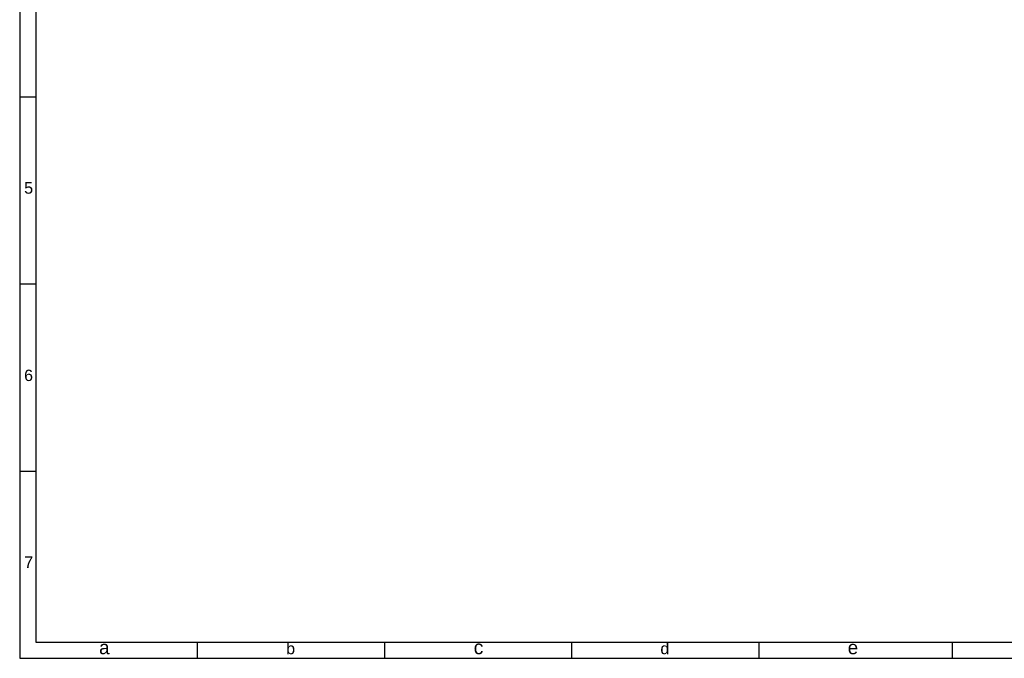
# Model space of a CAD drawing. Header units: millimetres. Extents: x 0 to 1151, y 0 to 297.
# Tile 1 of 93: x 0 to 223, y 0 to 145. Entities that reach past the tile are written whole.
import ezdxf

# ---------------------------------------------------------------- set-up
doc = ezdxf.new("R2010")
doc.units = ezdxf.units.MM
doc.header["$MEASUREMENT"] = 0
doc.layers.get('0').update_dxf_attribs({"linetype": 'CONTINUOUS'})
doc.styles.add('Arial$001H0', font='arial.ttf')

msp = doc.modelspace()

# ---------------------------------------------------------------- linework, layer by layer
at = {"color": 7, "linetype": 'Continuous', "lineweight": 25, "true_color": 0x000007}
for p, q in [((-0.04, 297.01), (-0.04, 0)), ((-0.04, 127.3), (3.6, 127.3)), ((-0.04, 84.88), (3.6, 84.88)), ((-0.04, 42.42), (3.6, 42.42)), ((40.3, 0), (40.3, 3.64)), ((82.72, 0), (82.72, 3.64)), ((125.14, 0), (125.14, 3.64)), ((167.56, 0), (167.56, 3.64)), ((211.41, 0), (211.41, 3.64)), ((-0.04, 0), (210.02, 0)), ((210.02, 0), (420.03, 0))]:
    msp.add_line(p, q, dxfattribs=at)
at = {"color": 7, "linetype": 'Continuous', "lineweight": 18, "true_color": 0x000007}
for p, q in [((3.6, 293.37), (3.6, 3.64)), ((3.6, 3.64), (213.61, 3.64)), ((213.61, 3.64), (416.43, 3.64))]:
    msp.add_line(p, q, dxfattribs=at)
at = {"color": 7, "linetype": 'Continuous', "lineweight": -2, "true_color": 0x000007}
msp.add_lwpolyline([(3.6, 3.64), (416.43, 3.64), (416.43, 293.37), (3.6, 293.37)], close=True, dxfattribs=at)

# ---------------------------------------------------------------- texts
at = {"color": 7, "true_color": 0x000007, "style": 'Arial$001H0'}
for s, height, p in [('5', 2.61, (0.97, 105.33)), ('6', 2.58, (0.97, 62.86)), ('7', 2.63, (0.97, 20.45)), ('a', 3.05, (17.95, 0.93)), ('b', 2.59, (60.37, 0.93)), ('c', 3.14, (102.87, 0.93)), ('d', 2.59, (145.2, 0.93)), ('e', 3.05, (187.66, 0.93))]:
    msp.add_text(s, height=height, dxfattribs=at).set_placement(p)

doc.saveas('drawing.dxf')
